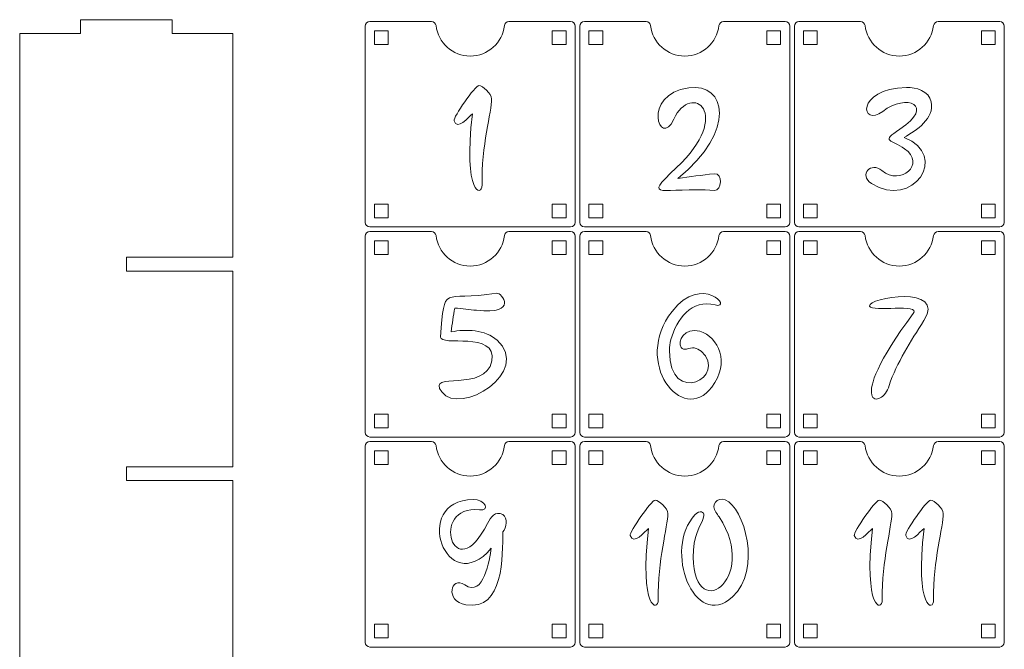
# Model space of a CAD drawing. Header units: millimetres. Extents: x -470 to 529, y -880 to 815.
# Tile 15 of 116: x 13 to 227, y -45 to 93. Entities that reach past the tile are written whole.
import ezdxf

# ---------------------------------------------------------------- set-up
doc = ezdxf.new("R2010")
doc.units = ezdxf.units.MM
doc.header["$MEASUREMENT"] = 0
doc.layers.add('Layer 1', color=7, linetype='Continuous')

msp = doc.modelspace()

# ---------------------------------------------------------------- linework, layer by layer
at = {"layer": 'Layer 1', "lineweight": 9}
for points, knots in [([(59.0781, -99.4564), (59.0781, -114.0929), (59.0781, -128.9325), (59.0781, -142.1986), (59.0781, -142.1986), (59.0781, -142.1986), (35.8401, -142.1986), (35.8401, -142.1986), (35.8401, -142.1986), (35.8401, -142.1986), (35.8401, -145.1986), (35.8401, -145.1986), (35.8401, -145.1986), (35.8401, -145.1986), (59.0781, -145.1986), (59.0781, -145.1986), (59.0781, -145.1986), (59.0781, -167.1278), (59.0781, -184.2071), (59.0781, -187.9408), (59.0781, -187.9408), (59.0781, -187.9408), (45.8401, -187.9408), (45.8401, -187.9408), (45.8401, -187.9408), (45.8401, -187.9408), (45.8401, -196.9412), (45.8401, -196.9412), (45.8401, -196.9412), (45.8401, -196.9412), (25.8401, -196.9412), (25.8401, -196.9412), (25.8401, -196.9412), (25.8401, -196.9412), (25.8401, -187.9408), (25.8401, -187.9408), (25.8401, -187.9408), (25.8401, -187.9408), (12.6021, -187.9408), (12.6021, -187.9408), (12.6021, -187.9408), (12.6021, -187.9408), (12.6021, 89.5149), (12.6021, 89.5149), (12.6021, 89.5149), (12.6021, 89.5149), (25.8401, 89.5148), (25.8401, 89.5148), (25.8401, 89.5148), (25.8401, 89.5148), (25.8401, 92.5148), (25.8401, 92.5148), (25.8401, 92.5148), (25.8401, 92.5148), (45.8401, 92.5148), (45.8401, 92.5148), (45.8401, 92.5148), (45.8401, 92.5148), (45.8401, 89.5148), (45.8401, 89.5148), (45.8401, 89.5148), (45.8401, 89.5148), (59.0781, 89.5149), (59.0781, 89.5149), (59.0781, 89.5149), (59.0781, 80.9251), (59.0781, 87.1831), (59.0781, 40.7722), (59.0781, 40.7722), (59.0781, 40.7722), (35.8401, 40.7722), (35.8401, 40.7722), (35.8401, 40.7722), (35.8401, 40.7722), (35.8401, 37.7722), (35.8401, 37.7722), (35.8401, 37.7722), (35.8401, 37.7722), (59.0781, 37.7722), (59.0781, 37.7722), (59.0781, 37.7722), (59.0781, 37.7722), (59.0781, -4.8651), (59.0781, -4.8651), (59.0781, -4.8651), (59.0781, -4.8651), (35.8401, -4.8651), (35.8401, -4.8651), (35.8401, -4.8651), (35.8401, -4.8651), (35.8401, -7.8651), (35.8401, -7.8651), (35.8401, -7.8651), (35.8401, -7.8651), (59.0781, -7.8651), (59.0781, -7.8651), (59.0781, -7.8651), (59.0781, -7.8651), (59.0781, -50.7135), (59.0781, -50.7135), (59.0781, -50.7135), (59.0781, -50.7135), (35.8401, -50.7135), (35.8401, -50.7135), (35.8401, -50.7135), (35.8401, -50.7135), (35.8401, -53.7135), (35.8401, -53.7135), (35.8401, -53.7135), (35.8401, -53.7135), (59.0781, -53.7135), (59.0781, -53.7135), (59.0781, -53.7135), (59.0781, -66.247), (59.0781, -81.1738), (59.0781, -96.4564), (59.0781, -96.4564), (59.0781, -96.4564), (35.8401, -96.4564), (35.8401, -96.4564), (35.8401, -96.4564), (35.8401, -96.4564), (35.8401, -99.4564), (35.8401, -99.4564), (35.8401, -99.4564), (35.8401, -99.4564), (59.0781, -99.4564), (59.0781, -99.4564)], [0, 0, 0, 0, 0.03030303, 0.03030303, 0.03030303, 0.03030303, 0.06060606, 0.06060606, 0.06060606, 0.06060606, 0.09090909, 0.09090909, 0.09090909, 0.09090909, 0.12121212, 0.12121212, 0.12121212, 0.12121212, 0.15151515, 0.15151515, 0.15151515, 0.15151515, 0.18181818, 0.18181818, 0.18181818, 0.18181818, 0.21212121, 0.21212121, 0.21212121, 0.21212121, 0.24242424, 0.24242424, 0.24242424, 0.24242424, 0.27272727, 0.27272727, 0.27272727, 0.27272727, 0.3030303, 0.3030303, 0.3030303, 0.3030303, 0.33333333, 0.33333333, 0.33333333, 0.33333333, 0.36363636, 0.36363636, 0.36363636, 0.36363636, 0.39393939, 0.39393939, 0.39393939, 0.39393939, 0.42424242, 0.42424242, 0.42424242, 0.42424242, 0.45454545, 0.45454545, 0.45454545, 0.45454545, 0.48484848, 0.48484848, 0.48484848, 0.48484848, 0.51515152, 0.51515152, 0.51515152, 0.51515152, 0.54545455, 0.54545455, 0.54545455, 0.54545455, 0.57575758, 0.57575758, 0.57575758, 0.57575758, 0.60606061, 0.60606061, 0.60606061, 0.60606061, 0.63636364, 0.63636364, 0.63636364, 0.63636364, 0.66666667, 0.66666667, 0.66666667, 0.66666667, 0.6969697, 0.6969697, 0.6969697, 0.6969697, 0.72727273, 0.72727273, 0.72727273, 0.72727273, 0.75757576, 0.75757576, 0.75757576, 0.75757576, 0.78787879, 0.78787879, 0.78787879, 0.78787879, 0.81818182, 0.81818182, 0.81818182, 0.81818182, 0.84848485, 0.84848485, 0.84848485, 0.84848485, 0.87878788, 0.87878788, 0.87878788, 0.87878788, 0.90909091, 0.90909091, 0.90909091, 0.90909091, 0.93939394, 0.93939394, 0.93939394, 0.93939394, 1, 1, 1, 1]), ([(103.3222, 91.2209), (103.2628, 91.7272), (102.8389, 92.1044), (102.3291, 92.1044), (102.3291, 92.1044), (102.3291, 92.1044), (88.8959, 92.1044), (88.8959, 92.1044), (88.8959, 92.1044), (88.3451, 92.1044), (87.8959, 91.6552), (87.8959, 91.1044), (87.8959, 91.1044), (87.8959, 91.1044), (87.8959, 48.3618), (87.8959, 48.3618), (87.8959, 48.3618), (87.8959, 47.811), (88.3451, 47.3618), (88.8959, 47.3618), (88.8959, 47.3618), (88.8959, 47.3618), (132.6454, 47.3618), (132.6454, 47.3618), (132.6454, 47.3618), (133.1962, 47.3618), (133.6454, 47.811), (133.6454, 48.3618), (133.6454, 48.3618), (133.6454, 48.3618), (133.6454, 91.1044), (133.6454, 91.1044), (133.6454, 91.1044), (133.6454, 91.6552), (133.1962, 92.1044), (132.6454, 92.1044), (132.6454, 92.1044), (132.6454, 92.1044), (119.2123, 92.1044), (119.2123, 92.1044), (119.2123, 92.1044), (118.7025, 92.1044), (118.2786, 91.7273), (118.2192, 91.2209), (118.2192, 91.2209), (117.7821, 87.4952), (114.6139, 84.6044), (110.7707, 84.6044), (110.7707, 84.6044), (106.9275, 84.6044), (103.7593, 87.4952), (103.3222, 91.2209)], [0, 0, 0, 0, 0.07142857, 0.07142857, 0.07142857, 0.07142857, 0.14285714, 0.14285714, 0.14285714, 0.14285714, 0.21428571, 0.21428571, 0.21428571, 0.21428571, 0.28571429, 0.28571429, 0.28571429, 0.28571429, 0.35714286, 0.35714286, 0.35714286, 0.35714286, 0.42857143, 0.42857143, 0.42857143, 0.42857143, 0.5, 0.5, 0.5, 0.5, 0.57142857, 0.57142857, 0.57142857, 0.57142857, 0.64285714, 0.64285714, 0.64285714, 0.64285714, 0.71428571, 0.71428571, 0.71428571, 0.71428571, 0.78571429, 0.78571429, 0.78571429, 0.78571429, 0.85714286, 0.85714286, 0.85714286, 0.85714286, 1, 1, 1, 1]), ([(150.0717, 91.2209), (150.0123, 91.7272), (149.5884, 92.1044), (149.0786, 92.1044), (149.0786, 92.1044), (149.0786, 92.1044), (135.6454, 92.1044), (135.6454, 92.1044), (135.6454, 92.1044), (135.0946, 92.1044), (134.6454, 91.6552), (134.6454, 91.1044), (134.6454, 91.1044), (134.6454, 91.1044), (134.6454, 48.3618), (134.6454, 48.3618), (134.6454, 48.3618), (134.6454, 47.811), (135.0946, 47.3618), (135.6454, 47.3618), (135.6454, 47.3618), (135.6454, 47.3618), (179.3949, 47.3618), (179.3949, 47.3618), (179.3949, 47.3618), (179.9457, 47.3618), (180.3949, 47.811), (180.3949, 48.3618), (180.3949, 48.3618), (180.3949, 48.3618), (180.3949, 91.1044), (180.3949, 91.1044), (180.3949, 91.1044), (180.3949, 91.6552), (179.9457, 92.1044), (179.3949, 92.1044), (179.3949, 92.1044), (179.3949, 92.1044), (165.9618, 92.1044), (165.9618, 92.1044), (165.9618, 92.1044), (165.452, 92.1044), (165.0281, 91.7273), (164.9687, 91.2209), (164.9687, 91.2209), (164.5316, 87.4952), (161.3634, 84.6044), (157.5202, 84.6044), (157.5202, 84.6044), (153.677, 84.6044), (150.5088, 87.4952), (150.0717, 91.2209)], [0, 0, 0, 0, 0.07142857, 0.07142857, 0.07142857, 0.07142857, 0.14285714, 0.14285714, 0.14285714, 0.14285714, 0.21428571, 0.21428571, 0.21428571, 0.21428571, 0.28571429, 0.28571429, 0.28571429, 0.28571429, 0.35714286, 0.35714286, 0.35714286, 0.35714286, 0.42857143, 0.42857143, 0.42857143, 0.42857143, 0.5, 0.5, 0.5, 0.5, 0.57142857, 0.57142857, 0.57142857, 0.57142857, 0.64285714, 0.64285714, 0.64285714, 0.64285714, 0.71428571, 0.71428571, 0.71428571, 0.71428571, 0.78571429, 0.78571429, 0.78571429, 0.78571429, 0.85714286, 0.85714286, 0.85714286, 0.85714286, 1, 1, 1, 1]), ([(196.8212, 91.2209), (196.7618, 91.7272), (196.3379, 92.1044), (195.8281, 92.1044), (195.8281, 92.1044), (195.8281, 92.1044), (182.3949, 92.1044), (182.3949, 92.1044), (182.3949, 92.1044), (181.8441, 92.1044), (181.3949, 91.6552), (181.3949, 91.1044), (181.3949, 91.1044), (181.3949, 91.1044), (181.3949, 48.3618), (181.3949, 48.3618), (181.3949, 48.3618), (181.3949, 47.811), (181.8441, 47.3618), (182.3949, 47.3618), (182.3949, 47.3618), (182.3949, 47.3618), (226.1444, 47.3618), (226.1444, 47.3618), (226.1444, 47.3618), (226.6952, 47.3618), (227.1444, 47.811), (227.1444, 48.3618), (227.1444, 48.3618), (227.1444, 48.3618), (227.1444, 91.1044), (227.1444, 91.1044), (227.1444, 91.1044), (227.1444, 91.6552), (226.6952, 92.1044), (226.1444, 92.1044), (226.1444, 92.1044), (226.1444, 92.1044), (212.7113, 92.1044), (212.7113, 92.1044), (212.7113, 92.1044), (212.2015, 92.1044), (211.7776, 91.7273), (211.7182, 91.2209), (211.7182, 91.2209), (211.2811, 87.4952), (208.1129, 84.6044), (204.2697, 84.6044), (204.2697, 84.6044), (200.4265, 84.6044), (197.2583, 87.4952), (196.8212, 91.2209)], [0, 0, 0, 0, 0.07142857, 0.07142857, 0.07142857, 0.07142857, 0.14285714, 0.14285714, 0.14285714, 0.14285714, 0.21428571, 0.21428571, 0.21428571, 0.21428571, 0.28571429, 0.28571429, 0.28571429, 0.28571429, 0.35714286, 0.35714286, 0.35714286, 0.35714286, 0.42857143, 0.42857143, 0.42857143, 0.42857143, 0.5, 0.5, 0.5, 0.5, 0.57142857, 0.57142857, 0.57142857, 0.57142857, 0.64285714, 0.64285714, 0.64285714, 0.64285714, 0.71428571, 0.71428571, 0.71428571, 0.71428571, 0.78571429, 0.78571429, 0.78571429, 0.78571429, 0.85714286, 0.85714286, 0.85714286, 0.85714286, 1, 1, 1, 1]), ([(89.8959, 87.1044), (89.8959, 87.1044), (89.8959, 90.1044), (89.8959, 90.1044), (89.8959, 90.1044), (89.8959, 90.1044), (92.8959, 90.1044), (92.8959, 90.1044), (92.8959, 90.1044), (92.8959, 90.1044), (92.8959, 87.1044), (92.8959, 87.1044), (92.8959, 87.1044), (92.8959, 87.1044), (89.8959, 87.1044), (89.8959, 87.1044)], [0, 0, 0, 0, 0.2, 0.2, 0.2, 0.2, 0.4, 0.4, 0.4, 0.4, 0.6, 0.6, 0.6, 0.6, 1, 1, 1, 1]), ([(131.6455, 87.1044), (131.6455, 87.1044), (131.6455, 90.1044), (131.6455, 90.1044), (131.6455, 90.1044), (131.6455, 90.1044), (128.6455, 90.1044), (128.6455, 90.1044), (128.6455, 90.1044), (128.6455, 90.1044), (128.6455, 87.1044), (128.6455, 87.1044), (128.6455, 87.1044), (128.6455, 87.1044), (131.6455, 87.1044), (131.6455, 87.1044)], [0, 0, 0, 0, 0.2, 0.2, 0.2, 0.2, 0.4, 0.4, 0.4, 0.4, 0.6, 0.6, 0.6, 0.6, 1, 1, 1, 1]), ([(136.6454, 87.1044), (136.6454, 87.1044), (136.6454, 90.1044), (136.6454, 90.1044), (136.6454, 90.1044), (136.6454, 90.1044), (139.6454, 90.1044), (139.6454, 90.1044), (139.6454, 90.1044), (139.6454, 90.1044), (139.6454, 87.1044), (139.6454, 87.1044), (139.6454, 87.1044), (139.6454, 87.1044), (136.6454, 87.1044), (136.6454, 87.1044)], [0, 0, 0, 0, 0.2, 0.2, 0.2, 0.2, 0.4, 0.4, 0.4, 0.4, 0.6, 0.6, 0.6, 0.6, 1, 1, 1, 1]), ([(178.395, 87.1044), (178.395, 87.1044), (178.395, 90.1044), (178.395, 90.1044), (178.395, 90.1044), (178.395, 90.1044), (175.395, 90.1044), (175.395, 90.1044), (175.395, 90.1044), (175.395, 90.1044), (175.395, 87.1044), (175.395, 87.1044), (175.395, 87.1044), (175.395, 87.1044), (178.395, 87.1044), (178.395, 87.1044)], [0, 0, 0, 0, 0.2, 0.2, 0.2, 0.2, 0.4, 0.4, 0.4, 0.4, 0.6, 0.6, 0.6, 0.6, 1, 1, 1, 1]), ([(183.3949, 87.1044), (183.3949, 87.1044), (183.3949, 90.1044), (183.3949, 90.1044), (183.3949, 90.1044), (183.3949, 90.1044), (186.3949, 90.1044), (186.3949, 90.1044), (186.3949, 90.1044), (186.3949, 90.1044), (186.3949, 87.1044), (186.3949, 87.1044), (186.3949, 87.1044), (186.3949, 87.1044), (183.3949, 87.1044), (183.3949, 87.1044)], [0, 0, 0, 0, 0.2, 0.2, 0.2, 0.2, 0.4, 0.4, 0.4, 0.4, 0.6, 0.6, 0.6, 0.6, 1, 1, 1, 1]), ([(225.1445, 87.1044), (225.1445, 87.1044), (225.1445, 90.1044), (225.1445, 90.1044), (225.1445, 90.1044), (225.1445, 90.1044), (222.1445, 90.1044), (222.1445, 90.1044), (222.1445, 90.1044), (222.1445, 90.1044), (222.1445, 87.1044), (222.1445, 87.1044), (222.1445, 87.1044), (222.1445, 87.1044), (225.1445, 87.1044), (225.1445, 87.1044)], [0, 0, 0, 0, 0.2, 0.2, 0.2, 0.2, 0.4, 0.4, 0.4, 0.4, 0.6, 0.6, 0.6, 0.6, 1, 1, 1, 1]), ([(115.4399, 75.2983), (115.4399, 72.4028), (113.1963, 65.0655), (113.3381, 56.5378), (113.3381, 56.5378), (113.3847, 53.7357), (109.1681, 54.4505), (111.2363, 72.0288), (111.2363, 72.0288), (110.4266, 71.3437), (107.9096, 68.2389), (107.2468, 70.4914), (107.2468, 70.4914), (107.0326, 71.2194), (111.8548, 78.2274), (112.6764, 78.198), (112.6764, 78.198), (113.4552, 78.1701), (115.4399, 76.3767), (115.4399, 75.2983)], [0, 0, 0, 0, 0.16666667, 0.16666667, 0.16666667, 0.16666667, 0.33333333, 0.33333333, 0.33333333, 0.33333333, 0.5, 0.5, 0.5, 0.5, 0.66666667, 0.66666667, 0.66666667, 0.66666667, 1, 1, 1, 1]), ([(163.9191, 58.9447), (165.9458, 59.1474), (165.521, 55.2083), (163.997, 55.3249), (163.997, 55.3249), (152.9386, 56.1707), (147.7561, 52.8859), (155.6676, 60.2486), (155.6676, 60.2486), (168.3355, 72.0377), (158.9175, 79.1677), (155.1227, 70.816), (155.1227, 70.816), (152.11, 64.1855), (147.9312, 76.2347), (158.4116, 77.6857), (158.4116, 77.6857), (166.4643, 78.8006), (168.9782, 68.4428), (156.0179, 57.8938), (156.0179, 57.8938), (158.6602, 58.3083), (161.2611, 58.6842), (163.9191, 58.9447)], [0, 0, 0, 0, 0.14285714, 0.14285714, 0.14285714, 0.14285714, 0.28571429, 0.28571429, 0.28571429, 0.28571429, 0.42857143, 0.42857143, 0.42857143, 0.42857143, 0.57142857, 0.57142857, 0.57142857, 0.57142857, 0.71428571, 0.71428571, 0.71428571, 0.71428571, 1, 1, 1, 1]), ([(211.2192, 74.6143), (211.9908, 70.978), (207.9899, 68.4044), (205.3031, 66.8688), (205.3031, 66.8688), (215.2675, 63.0363), (207.177, 51.0466), (198.1803, 56.8658), (198.1803, 56.8658), (195.3643, 58.6872), (198.0854, 61.6939), (200.4767, 59.6682), (200.4767, 59.6682), (204.566, 56.2041), (210.1322, 61.1007), (205.4198, 64.4167), (205.4198, 64.4167), (202.5218, 66.456), (200.0557, 65.832), (204.3689, 68.6787), (204.3689, 68.6787), (212.2429, 73.8757), (205.8249, 76.5468), (200.6713, 72.5514), (200.6713, 72.5514), (195.9399, 68.8833), (194.5037, 77.444), (205.809, 77.767), (205.809, 77.767), (207.9445, 77.828), (210.7207, 76.982), (211.2192, 74.6143)], [0, 0, 0, 0, 0.11111111, 0.11111111, 0.11111111, 0.11111111, 0.22222222, 0.22222222, 0.22222222, 0.22222222, 0.33333333, 0.33333333, 0.33333333, 0.33333333, 0.44444444, 0.44444444, 0.44444444, 0.44444444, 0.55555556, 0.55555556, 0.55555556, 0.55555556, 0.66666667, 0.66666667, 0.66666667, 0.66666667, 0.77777778, 0.77777778, 0.77777778, 0.77777778, 1, 1, 1, 1]), ([(89.8959, 49.3618), (89.8959, 49.3618), (89.8959, 52.3618), (89.8959, 52.3618), (89.8959, 52.3618), (89.8959, 52.3618), (92.8959, 52.3618), (92.8959, 52.3618), (92.8959, 52.3618), (92.8959, 52.3618), (92.8959, 49.3618), (92.8959, 49.3618), (92.8959, 49.3618), (92.8959, 49.3618), (89.8959, 49.3618), (89.8959, 49.3618)], [0, 0, 0, 0, 0.2, 0.2, 0.2, 0.2, 0.4, 0.4, 0.4, 0.4, 0.6, 0.6, 0.6, 0.6, 1, 1, 1, 1]), ([(131.6455, 49.3618), (131.6455, 49.3618), (131.6455, 52.3618), (131.6455, 52.3618), (131.6455, 52.3618), (131.6455, 52.3618), (128.6455, 52.3618), (128.6455, 52.3618), (128.6455, 52.3618), (128.6455, 52.3618), (128.6455, 49.3618), (128.6455, 49.3618), (128.6455, 49.3618), (128.6455, 49.3618), (131.6455, 49.3618), (131.6455, 49.3618)], [0, 0, 0, 0, 0.2, 0.2, 0.2, 0.2, 0.4, 0.4, 0.4, 0.4, 0.6, 0.6, 0.6, 0.6, 1, 1, 1, 1]), ([(136.6454, 49.3618), (136.6454, 49.3618), (136.6454, 52.3618), (136.6454, 52.3618), (136.6454, 52.3618), (136.6454, 52.3618), (139.6454, 52.3618), (139.6454, 52.3618), (139.6454, 52.3618), (139.6454, 52.3618), (139.6454, 49.3618), (139.6454, 49.3618), (139.6454, 49.3618), (139.6454, 49.3618), (136.6454, 49.3618), (136.6454, 49.3618)], [0, 0, 0, 0, 0.2, 0.2, 0.2, 0.2, 0.4, 0.4, 0.4, 0.4, 0.6, 0.6, 0.6, 0.6, 1, 1, 1, 1]), ([(178.395, 49.3618), (178.395, 49.3618), (178.395, 52.3618), (178.395, 52.3618), (178.395, 52.3618), (178.395, 52.3618), (175.395, 52.3618), (175.395, 52.3618), (175.395, 52.3618), (175.395, 52.3618), (175.395, 49.3618), (175.395, 49.3618), (175.395, 49.3618), (175.395, 49.3618), (178.395, 49.3618), (178.395, 49.3618)], [0, 0, 0, 0, 0.2, 0.2, 0.2, 0.2, 0.4, 0.4, 0.4, 0.4, 0.6, 0.6, 0.6, 0.6, 1, 1, 1, 1]), ([(183.3949, 49.3618), (183.3949, 49.3618), (183.3949, 52.3618), (183.3949, 52.3618), (183.3949, 52.3618), (183.3949, 52.3618), (186.3949, 52.3618), (186.3949, 52.3618), (186.3949, 52.3618), (186.3949, 52.3618), (186.3949, 49.3618), (186.3949, 49.3618), (186.3949, 49.3618), (186.3949, 49.3618), (183.3949, 49.3618), (183.3949, 49.3618)], [0, 0, 0, 0, 0.2, 0.2, 0.2, 0.2, 0.4, 0.4, 0.4, 0.4, 0.6, 0.6, 0.6, 0.6, 1, 1, 1, 1]), ([(225.1445, 49.3618), (225.1445, 49.3618), (225.1445, 52.3618), (225.1445, 52.3618), (225.1445, 52.3618), (225.1445, 52.3618), (222.1445, 52.3618), (222.1445, 52.3618), (222.1445, 52.3618), (222.1445, 52.3618), (222.1445, 49.3618), (222.1445, 49.3618), (222.1445, 49.3618), (222.1445, 49.3618), (225.1445, 49.3618), (225.1445, 49.3618)], [0, 0, 0, 0, 0.2, 0.2, 0.2, 0.2, 0.4, 0.4, 0.4, 0.4, 0.6, 0.6, 0.6, 0.6, 1, 1, 1, 1]), ([(103.3222, 45.4783), (103.2628, 45.9846), (102.8389, 46.3618), (102.3291, 46.3618), (102.3291, 46.3618), (102.3291, 46.3618), (88.8959, 46.3618), (88.8959, 46.3618), (88.8959, 46.3618), (88.3451, 46.3618), (87.8959, 45.9126), (87.8959, 45.3618), (87.8959, 45.3618), (87.8959, 45.3618), (87.8959, 2.6192), (87.8959, 2.6192), (87.8959, 2.6192), (87.8959, 2.0684), (88.3451, 1.6192), (88.8959, 1.6192), (88.8959, 1.6192), (88.8959, 1.6192), (132.6454, 1.6192), (132.6454, 1.6192), (132.6454, 1.6192), (133.1962, 1.6192), (133.6454, 2.0684), (133.6454, 2.6192), (133.6454, 2.6192), (133.6454, 2.6192), (133.6454, 45.3618), (133.6454, 45.3618), (133.6454, 45.3618), (133.6454, 45.9126), (133.1962, 46.3618), (132.6454, 46.3618), (132.6454, 46.3618), (132.6454, 46.3618), (119.2123, 46.3618), (119.2123, 46.3618), (119.2123, 46.3618), (118.7025, 46.3618), (118.2786, 45.9847), (118.2192, 45.4783), (118.2192, 45.4783), (117.7821, 41.7526), (114.6139, 38.8618), (110.7707, 38.8618), (110.7707, 38.8618), (106.9275, 38.8618), (103.7593, 41.7526), (103.3222, 45.4783)], [0, 0, 0, 0, 0.07142857, 0.07142857, 0.07142857, 0.07142857, 0.14285714, 0.14285714, 0.14285714, 0.14285714, 0.21428571, 0.21428571, 0.21428571, 0.21428571, 0.28571429, 0.28571429, 0.28571429, 0.28571429, 0.35714286, 0.35714286, 0.35714286, 0.35714286, 0.42857143, 0.42857143, 0.42857143, 0.42857143, 0.5, 0.5, 0.5, 0.5, 0.57142857, 0.57142857, 0.57142857, 0.57142857, 0.64285714, 0.64285714, 0.64285714, 0.64285714, 0.71428571, 0.71428571, 0.71428571, 0.71428571, 0.78571429, 0.78571429, 0.78571429, 0.78571429, 0.85714286, 0.85714286, 0.85714286, 0.85714286, 1, 1, 1, 1]), ([(150.0717, 45.4783), (150.0123, 45.9846), (149.5884, 46.3618), (149.0786, 46.3618), (149.0786, 46.3618), (149.0786, 46.3618), (135.6454, 46.3618), (135.6454, 46.3618), (135.6454, 46.3618), (135.0946, 46.3618), (134.6454, 45.9126), (134.6454, 45.3618), (134.6454, 45.3618), (134.6454, 45.3618), (134.6454, 2.6192), (134.6454, 2.6192), (134.6454, 2.6192), (134.6454, 2.0684), (135.0946, 1.6192), (135.6454, 1.6192), (135.6454, 1.6192), (135.6454, 1.6192), (179.3949, 1.6192), (179.3949, 1.6192), (179.3949, 1.6192), (179.9457, 1.6192), (180.3949, 2.0684), (180.3949, 2.6192), (180.3949, 2.6192), (180.3949, 2.6192), (180.3949, 45.3618), (180.3949, 45.3618), (180.3949, 45.3618), (180.3949, 45.9126), (179.9457, 46.3618), (179.3949, 46.3618), (179.3949, 46.3618), (179.3949, 46.3618), (165.9618, 46.3618), (165.9618, 46.3618), (165.9618, 46.3618), (165.452, 46.3618), (165.0281, 45.9847), (164.9687, 45.4783), (164.9687, 45.4783), (164.5316, 41.7526), (161.3634, 38.8618), (157.5202, 38.8618), (157.5202, 38.8618), (153.677, 38.8618), (150.5088, 41.7526), (150.0717, 45.4783)], [0, 0, 0, 0, 0.07142857, 0.07142857, 0.07142857, 0.07142857, 0.14285714, 0.14285714, 0.14285714, 0.14285714, 0.21428571, 0.21428571, 0.21428571, 0.21428571, 0.28571429, 0.28571429, 0.28571429, 0.28571429, 0.35714286, 0.35714286, 0.35714286, 0.35714286, 0.42857143, 0.42857143, 0.42857143, 0.42857143, 0.5, 0.5, 0.5, 0.5, 0.57142857, 0.57142857, 0.57142857, 0.57142857, 0.64285714, 0.64285714, 0.64285714, 0.64285714, 0.71428571, 0.71428571, 0.71428571, 0.71428571, 0.78571429, 0.78571429, 0.78571429, 0.78571429, 0.85714286, 0.85714286, 0.85714286, 0.85714286, 1, 1, 1, 1]), ([(196.8212, 45.4783), (196.7618, 45.9846), (196.3379, 46.3618), (195.8281, 46.3618), (195.8281, 46.3618), (195.8281, 46.3618), (182.3949, 46.3618), (182.3949, 46.3618), (182.3949, 46.3618), (181.8441, 46.3618), (181.3949, 45.9126), (181.3949, 45.3618), (181.3949, 45.3618), (181.3949, 45.3618), (181.3949, 2.6192), (181.3949, 2.6192), (181.3949, 2.6192), (181.3949, 2.0684), (181.8441, 1.6192), (182.3949, 1.6192), (182.3949, 1.6192), (182.3949, 1.6192), (226.1444, 1.6192), (226.1444, 1.6192), (226.1444, 1.6192), (226.6952, 1.6192), (227.1444, 2.0684), (227.1444, 2.6192), (227.1444, 2.6192), (227.1444, 2.6192), (227.1444, 45.3618), (227.1444, 45.3618), (227.1444, 45.3618), (227.1444, 45.9126), (226.6952, 46.3618), (226.1444, 46.3618), (226.1444, 46.3618), (226.1444, 46.3618), (212.7113, 46.3618), (212.7113, 46.3618), (212.7113, 46.3618), (212.2015, 46.3618), (211.7776, 45.9847), (211.7182, 45.4783), (211.7182, 45.4783), (211.2811, 41.7526), (208.1129, 38.8618), (204.2697, 38.8618), (204.2697, 38.8618), (200.4265, 38.8618), (197.2583, 41.7526), (196.8212, 45.4783)], [0, 0, 0, 0, 0.07142857, 0.07142857, 0.07142857, 0.07142857, 0.14285714, 0.14285714, 0.14285714, 0.14285714, 0.21428571, 0.21428571, 0.21428571, 0.21428571, 0.28571429, 0.28571429, 0.28571429, 0.28571429, 0.35714286, 0.35714286, 0.35714286, 0.35714286, 0.42857143, 0.42857143, 0.42857143, 0.42857143, 0.5, 0.5, 0.5, 0.5, 0.57142857, 0.57142857, 0.57142857, 0.57142857, 0.64285714, 0.64285714, 0.64285714, 0.64285714, 0.71428571, 0.71428571, 0.71428571, 0.71428571, 0.78571429, 0.78571429, 0.78571429, 0.78571429, 0.85714286, 0.85714286, 0.85714286, 0.85714286, 1, 1, 1, 1]), ([(89.8959, 41.3618), (89.8959, 41.3618), (89.8959, 44.3618), (89.8959, 44.3618), (89.8959, 44.3618), (89.8959, 44.3618), (92.8959, 44.3618), (92.8959, 44.3618), (92.8959, 44.3618), (92.8959, 44.3618), (92.8959, 41.3618), (92.8959, 41.3618), (92.8959, 41.3618), (92.8959, 41.3618), (89.8959, 41.3618), (89.8959, 41.3618)], [0, 0, 0, 0, 0.2, 0.2, 0.2, 0.2, 0.4, 0.4, 0.4, 0.4, 0.6, 0.6, 0.6, 0.6, 1, 1, 1, 1]), ([(131.6455, 41.3618), (131.6455, 41.3618), (131.6455, 44.3618), (131.6455, 44.3618), (131.6455, 44.3618), (131.6455, 44.3618), (128.6455, 44.3618), (128.6455, 44.3618), (128.6455, 44.3618), (128.6455, 44.3618), (128.6455, 41.3618), (128.6455, 41.3618), (128.6455, 41.3618), (128.6455, 41.3618), (131.6455, 41.3618), (131.6455, 41.3618)], [0, 0, 0, 0, 0.2, 0.2, 0.2, 0.2, 0.4, 0.4, 0.4, 0.4, 0.6, 0.6, 0.6, 0.6, 1, 1, 1, 1]), ([(136.6454, 41.3618), (136.6454, 41.3618), (136.6454, 44.3618), (136.6454, 44.3618), (136.6454, 44.3618), (136.6454, 44.3618), (139.6454, 44.3618), (139.6454, 44.3618), (139.6454, 44.3618), (139.6454, 44.3618), (139.6454, 41.3618), (139.6454, 41.3618), (139.6454, 41.3618), (139.6454, 41.3618), (136.6454, 41.3618), (136.6454, 41.3618)], [0, 0, 0, 0, 0.2, 0.2, 0.2, 0.2, 0.4, 0.4, 0.4, 0.4, 0.6, 0.6, 0.6, 0.6, 1, 1, 1, 1]), ([(178.395, 41.3618), (178.395, 41.3618), (178.395, 44.3618), (178.395, 44.3618), (178.395, 44.3618), (178.395, 44.3618), (175.395, 44.3618), (175.395, 44.3618), (175.395, 44.3618), (175.395, 44.3618), (175.395, 41.3618), (175.395, 41.3618), (175.395, 41.3618), (175.395, 41.3618), (178.395, 41.3618), (178.395, 41.3618)], [0, 0, 0, 0, 0.2, 0.2, 0.2, 0.2, 0.4, 0.4, 0.4, 0.4, 0.6, 0.6, 0.6, 0.6, 1, 1, 1, 1]), ([(183.3949, 41.3618), (183.3949, 41.3618), (183.3949, 44.3618), (183.3949, 44.3618), (183.3949, 44.3618), (183.3949, 44.3618), (186.3949, 44.3618), (186.3949, 44.3618), (186.3949, 44.3618), (186.3949, 44.3618), (186.3949, 41.3618), (186.3949, 41.3618), (186.3949, 41.3618), (186.3949, 41.3618), (183.3949, 41.3618), (183.3949, 41.3618)], [0, 0, 0, 0, 0.2, 0.2, 0.2, 0.2, 0.4, 0.4, 0.4, 0.4, 0.6, 0.6, 0.6, 0.6, 1, 1, 1, 1]), ([(225.1445, 41.3618), (225.1445, 41.3618), (225.1445, 44.3618), (225.1445, 44.3618), (225.1445, 44.3618), (225.1445, 44.3618), (222.1445, 44.3618), (222.1445, 44.3618), (222.1445, 44.3618), (222.1445, 44.3618), (222.1445, 41.3618), (222.1445, 41.3618), (222.1445, 41.3618), (222.1445, 41.3618), (225.1445, 41.3618), (225.1445, 41.3618)], [0, 0, 0, 0, 0.2, 0.2, 0.2, 0.2, 0.4, 0.4, 0.4, 0.4, 0.6, 0.6, 0.6, 0.6, 1, 1, 1, 1]), ([(157.9314, 20.7539), (157.4915, 20.6919), (157.0102, 20.741), (156.7253, 21.1473), (156.7253, 21.1473), (155.858, 22.3842), (157.4734, 25.5595), (160.8347, 24.6874), (160.8347, 24.6874), (164.8053, 23.3362), (167.5446, 17.8661), (163.4085, 12.4777), (163.4085, 12.4777), (156.9742, 4.0954), (146.072, 17.8446), (154.7483, 28.9807), (154.7483, 28.9807), (161.3147, 37.4087), (168.214, 29.3557), (164.1091, 30.3819), (164.1091, 30.3819), (159.0303, 31.7573), (155.663, 27.2095), (154.4953, 22.831), (154.4953, 22.831), (154.2591, 21.9362), (154.2003, 21.4013), (154.1839, 20.4178), (154.1839, 20.4178), (154.1839, 7.8938), (167.1401, 14.9131), (161.1184, 20.2842), (161.1184, 20.2842), (160.1791, 21.122), (159.0599, 21.2203), (157.9314, 20.7539)], [0, 0, 0, 0, 0.1, 0.1, 0.1, 0.1, 0.2, 0.2, 0.2, 0.2, 0.3, 0.3, 0.3, 0.3, 0.4, 0.4, 0.4, 0.4, 0.5, 0.5, 0.5, 0.5, 0.6, 0.6, 0.6, 0.6, 0.7, 0.7, 0.7, 0.7, 0.8, 0.8, 0.8, 0.8, 1, 1, 1, 1]), ([(116.6369, 22.6987), (124.3055, 15.816), (108.5315, 6.0987), (104.571, 11.4307), (104.571, 11.4307), (101.0283, 16.2001), (114.2135, 11.1605), (115.4692, 18.1837), (115.4692, 18.1837), (116.654, 24.8099), (104.1105, 21.2183), (104.2985, 23.3993), (104.2985, 23.3993), (105.3206, 35.2574), (104.3294, 31.0597), (116.559, 32.9353), (116.559, 32.9353), (117.6064, 33.0959), (121.4579, 28.2005), (112.1414, 29.2182), (112.1414, 29.2182), (110.5974, 29.3868), (109.0211, 29.549), (107.4123, 29.7047), (107.4123, 29.7047), (107.0516, 28.0038), (106.8423, 26.2473), (106.6339, 24.5281), (106.6339, 24.5281), (109.8477, 25.14), (114.036, 25.0258), (116.6369, 22.6987)], [0, 0, 0, 0, 0.11111111, 0.11111111, 0.11111111, 0.11111111, 0.22222222, 0.22222222, 0.22222222, 0.22222222, 0.33333333, 0.33333333, 0.33333333, 0.33333333, 0.44444444, 0.44444444, 0.44444444, 0.44444444, 0.55555556, 0.55555556, 0.55555556, 0.55555556, 0.66666667, 0.66666667, 0.66666667, 0.66666667, 0.77777778, 0.77777778, 0.77777778, 0.77777778, 1, 1, 1, 1]), ([(202.0359, 12.8217), (200.7369, 7.6289), (191.4928, 7.4207), (207.3098, 28.5073), (207.3098, 28.5073), (209.0786, 30.8654), (198.2327, 28.6913), (197.7934, 30.142), (197.7934, 30.142), (197.2483, 31.9419), (214.5822, 34.878), (209.6257, 26.9893), (209.6257, 26.9893), (206.7437, 22.4024), (203.7573, 17.8623), (202.0359, 12.8217)], [0, 0, 0, 0, 0.2, 0.2, 0.2, 0.2, 0.4, 0.4, 0.4, 0.4, 0.6, 0.6, 0.6, 0.6, 1, 1, 1, 1]), ([(89.8959, 3.6192), (89.8959, 3.6192), (89.8959, 6.6192), (89.8959, 6.6192), (89.8959, 6.6192), (89.8959, 6.6192), (92.8959, 6.6192), (92.8959, 6.6192), (92.8959, 6.6192), (92.8959, 6.6192), (92.8959, 3.6192), (92.8959, 3.6192), (92.8959, 3.6192), (92.8959, 3.6192), (89.8959, 3.6192), (89.8959, 3.6192)], [0, 0, 0, 0, 0.2, 0.2, 0.2, 0.2, 0.4, 0.4, 0.4, 0.4, 0.6, 0.6, 0.6, 0.6, 1, 1, 1, 1]), ([(131.6455, 3.6192), (131.6455, 3.6192), (131.6455, 6.6192), (131.6455, 6.6192), (131.6455, 6.6192), (131.6455, 6.6192), (128.6455, 6.6192), (128.6455, 6.6192), (128.6455, 6.6192), (128.6455, 6.6192), (128.6455, 3.6192), (128.6455, 3.6192), (128.6455, 3.6192), (128.6455, 3.6192), (131.6455, 3.6192), (131.6455, 3.6192)], [0, 0, 0, 0, 0.2, 0.2, 0.2, 0.2, 0.4, 0.4, 0.4, 0.4, 0.6, 0.6, 0.6, 0.6, 1, 1, 1, 1]), ([(136.6454, 3.6192), (136.6454, 3.6192), (136.6454, 6.6192), (136.6454, 6.6192), (136.6454, 6.6192), (136.6454, 6.6192), (139.6454, 6.6192), (139.6454, 6.6192), (139.6454, 6.6192), (139.6454, 6.6192), (139.6454, 3.6192), (139.6454, 3.6192), (139.6454, 3.6192), (139.6454, 3.6192), (136.6454, 3.6192), (136.6454, 3.6192)], [0, 0, 0, 0, 0.2, 0.2, 0.2, 0.2, 0.4, 0.4, 0.4, 0.4, 0.6, 0.6, 0.6, 0.6, 1, 1, 1, 1]), ([(178.395, 3.6192), (178.395, 3.6192), (178.395, 6.6192), (178.395, 6.6192), (178.395, 6.6192), (178.395, 6.6192), (175.395, 6.6192), (175.395, 6.6192), (175.395, 6.6192), (175.395, 6.6192), (175.395, 3.6192), (175.395, 3.6192), (175.395, 3.6192), (175.395, 3.6192), (178.395, 3.6192), (178.395, 3.6192)], [0, 0, 0, 0, 0.2, 0.2, 0.2, 0.2, 0.4, 0.4, 0.4, 0.4, 0.6, 0.6, 0.6, 0.6, 1, 1, 1, 1]), ([(183.3949, 3.6192), (183.3949, 3.6192), (183.3949, 6.6192), (183.3949, 6.6192), (183.3949, 6.6192), (183.3949, 6.6192), (186.3949, 6.6192), (186.3949, 6.6192), (186.3949, 6.6192), (186.3949, 6.6192), (186.3949, 3.6192), (186.3949, 3.6192), (186.3949, 3.6192), (186.3949, 3.6192), (183.3949, 3.6192), (183.3949, 3.6192)], [0, 0, 0, 0, 0.2, 0.2, 0.2, 0.2, 0.4, 0.4, 0.4, 0.4, 0.6, 0.6, 0.6, 0.6, 1, 1, 1, 1]), ([(225.1445, 3.6192), (225.1445, 3.6192), (225.1445, 6.6192), (225.1445, 6.6192), (225.1445, 6.6192), (225.1445, 6.6192), (222.1445, 6.6192), (222.1445, 6.6192), (222.1445, 6.6192), (222.1445, 6.6192), (222.1445, 3.6192), (222.1445, 3.6192), (222.1445, 3.6192), (222.1445, 3.6192), (225.1445, 3.6192), (225.1445, 3.6192)], [0, 0, 0, 0, 0.2, 0.2, 0.2, 0.2, 0.4, 0.4, 0.4, 0.4, 0.6, 0.6, 0.6, 0.6, 1, 1, 1, 1]), ([(103.3222, -0.2643), (103.2628, 0.242), (102.8389, 0.6192), (102.3291, 0.6192), (102.3291, 0.6192), (102.3291, 0.6192), (88.8959, 0.6192), (88.8959, 0.6192), (88.8959, 0.6192), (88.3451, 0.6192), (87.8959, 0.17), (87.8959, -0.3808), (87.8959, -0.3808), (87.8959, -0.3808), (87.8959, -43.1234), (87.8959, -43.1234), (87.8959, -43.1234), (87.8959, -43.6742), (88.3451, -44.1234), (88.8959, -44.1234), (88.8959, -44.1234), (88.8959, -44.1234), (132.6454, -44.1234), (132.6454, -44.1234), (132.6454, -44.1234), (133.1962, -44.1234), (133.6454, -43.6742), (133.6454, -43.1234), (133.6454, -43.1234), (133.6454, -43.1234), (133.6454, -0.3808), (133.6454, -0.3808), (133.6454, -0.3808), (133.6454, 0.17), (133.1962, 0.6192), (132.6454, 0.6192), (132.6454, 0.6192), (132.6454, 0.6192), (119.2123, 0.6192), (119.2123, 0.6192), (119.2123, 0.6192), (118.7025, 0.6192), (118.2786, 0.2421), (118.2192, -0.2643), (118.2192, -0.2643), (117.7821, -3.99), (114.6139, -6.8808), (110.7707, -6.8808), (110.7707, -6.8808), (106.9275, -6.8808), (103.7593, -3.99), (103.3222, -0.2643)], [0, 0, 0, 0, 0.07142857, 0.07142857, 0.07142857, 0.07142857, 0.14285714, 0.14285714, 0.14285714, 0.14285714, 0.21428571, 0.21428571, 0.21428571, 0.21428571, 0.28571429, 0.28571429, 0.28571429, 0.28571429, 0.35714286, 0.35714286, 0.35714286, 0.35714286, 0.42857143, 0.42857143, 0.42857143, 0.42857143, 0.5, 0.5, 0.5, 0.5, 0.57142857, 0.57142857, 0.57142857, 0.57142857, 0.64285714, 0.64285714, 0.64285714, 0.64285714, 0.71428571, 0.71428571, 0.71428571, 0.71428571, 0.78571429, 0.78571429, 0.78571429, 0.78571429, 0.85714286, 0.85714286, 0.85714286, 0.85714286, 1, 1, 1, 1]), ([(150.0717, -0.2643), (150.0123, 0.242), (149.5884, 0.6192), (149.0786, 0.6192), (149.0786, 0.6192), (149.0786, 0.6192), (135.6454, 0.6192), (135.6454, 0.6192), (135.6454, 0.6192), (135.0946, 0.6192), (134.6454, 0.17), (134.6454, -0.3808), (134.6454, -0.3808), (134.6454, -0.3808), (134.6454, -43.1234), (134.6454, -43.1234), (134.6454, -43.1234), (134.6454, -43.6742), (135.0946, -44.1234), (135.6454, -44.1234), (135.6454, -44.1234), (135.6454, -44.1234), (179.3949, -44.1234), (179.3949, -44.1234), (179.3949, -44.1234), (179.9457, -44.1234), (180.3949, -43.6742), (180.3949, -43.1234), (180.3949, -43.1234), (180.3949, -43.1234), (180.3949, -0.3808), (180.3949, -0.3808), (180.3949, -0.3808), (180.3949, 0.17), (179.9457, 0.6192), (179.3949, 0.6192), (179.3949, 0.6192), (179.3949, 0.6192), (165.9618, 0.6192), (165.9618, 0.6192), (165.9618, 0.6192), (165.452, 0.6192), (165.0281, 0.2421), (164.9687, -0.2643), (164.9687, -0.2643), (164.5316, -3.99), (161.3634, -6.8808), (157.5202, -6.8808), (157.5202, -6.8808), (153.677, -6.8808), (150.5088, -3.99), (150.0717, -0.2643)], [0, 0, 0, 0, 0.07142857, 0.07142857, 0.07142857, 0.07142857, 0.14285714, 0.14285714, 0.14285714, 0.14285714, 0.21428571, 0.21428571, 0.21428571, 0.21428571, 0.28571429, 0.28571429, 0.28571429, 0.28571429, 0.35714286, 0.35714286, 0.35714286, 0.35714286, 0.42857143, 0.42857143, 0.42857143, 0.42857143, 0.5, 0.5, 0.5, 0.5, 0.57142857, 0.57142857, 0.57142857, 0.57142857, 0.64285714, 0.64285714, 0.64285714, 0.64285714, 0.71428571, 0.71428571, 0.71428571, 0.71428571, 0.78571429, 0.78571429, 0.78571429, 0.78571429, 0.85714286, 0.85714286, 0.85714286, 0.85714286, 1, 1, 1, 1]), ([(196.8212, -0.2643), (196.7618, 0.242), (196.3379, 0.6192), (195.8281, 0.6192), (195.8281, 0.6192), (195.8281, 0.6192), (182.3949, 0.6192), (182.3949, 0.6192), (182.3949, 0.6192), (181.8441, 0.6192), (181.3949, 0.17), (181.3949, -0.3808), (181.3949, -0.3808), (181.3949, -0.3808), (181.3949, -43.1234), (181.3949, -43.1234), (181.3949, -43.1234), (181.3949, -43.6742), (181.8441, -44.1234), (182.3949, -44.1234), (182.3949, -44.1234), (182.3949, -44.1234), (226.1444, -44.1234), (226.1444, -44.1234), (226.1444, -44.1234), (226.6952, -44.1234), (227.1444, -43.6742), (227.1444, -43.1234), (227.1444, -43.1234), (227.1444, -43.1234), (227.1444, -0.3808), (227.1444, -0.3808), (227.1444, -0.3808), (227.1444, 0.17), (226.6952, 0.6192), (226.1444, 0.6192), (226.1444, 0.6192), (226.1444, 0.6192), (212.7113, 0.6192), (212.7113, 0.6192), (212.7113, 0.6192), (212.2015, 0.6192), (211.7776, 0.2421), (211.7182, -0.2643), (211.7182, -0.2643), (211.2811, -3.99), (208.1129, -6.8808), (204.2697, -6.8808), (204.2697, -6.8808), (200.4265, -6.8808), (197.2583, -3.99), (196.8212, -0.2643)], [0, 0, 0, 0, 0.07142857, 0.07142857, 0.07142857, 0.07142857, 0.14285714, 0.14285714, 0.14285714, 0.14285714, 0.21428571, 0.21428571, 0.21428571, 0.21428571, 0.28571429, 0.28571429, 0.28571429, 0.28571429, 0.35714286, 0.35714286, 0.35714286, 0.35714286, 0.42857143, 0.42857143, 0.42857143, 0.42857143, 0.5, 0.5, 0.5, 0.5, 0.57142857, 0.57142857, 0.57142857, 0.57142857, 0.64285714, 0.64285714, 0.64285714, 0.64285714, 0.71428571, 0.71428571, 0.71428571, 0.71428571, 0.78571429, 0.78571429, 0.78571429, 0.78571429, 0.85714286, 0.85714286, 0.85714286, 0.85714286, 1, 1, 1, 1]), ([(89.8959, -4.3808), (89.8959, -4.3808), (89.8959, -1.3808), (89.8959, -1.3808), (89.8959, -1.3808), (89.8959, -1.3808), (92.8959, -1.3808), (92.8959, -1.3808), (92.8959, -1.3808), (92.8959, -1.3808), (92.8959, -4.3808), (92.8959, -4.3808), (92.8959, -4.3808), (92.8959, -4.3808), (89.8959, -4.3808), (89.8959, -4.3808)], [0, 0, 0, 0, 0.2, 0.2, 0.2, 0.2, 0.4, 0.4, 0.4, 0.4, 0.6, 0.6, 0.6, 0.6, 1, 1, 1, 1]), ([(131.6455, -4.3808), (131.6455, -4.3808), (131.6455, -1.3808), (131.6455, -1.3808), (131.6455, -1.3808), (131.6455, -1.3808), (128.6455, -1.3808), (128.6455, -1.3808), (128.6455, -1.3808), (128.6455, -1.3808), (128.6455, -4.3808), (128.6455, -4.3808), (128.6455, -4.3808), (128.6455, -4.3808), (131.6455, -4.3808), (131.6455, -4.3808)], [0, 0, 0, 0, 0.2, 0.2, 0.2, 0.2, 0.4, 0.4, 0.4, 0.4, 0.6, 0.6, 0.6, 0.6, 1, 1, 1, 1]), ([(136.6454, -4.3808), (136.6454, -4.3808), (136.6454, -1.3808), (136.6454, -1.3808), (136.6454, -1.3808), (136.6454, -1.3808), (139.6454, -1.3808), (139.6454, -1.3808), (139.6454, -1.3808), (139.6454, -1.3808), (139.6454, -4.3808), (139.6454, -4.3808), (139.6454, -4.3808), (139.6454, -4.3808), (136.6454, -4.3808), (136.6454, -4.3808)], [0, 0, 0, 0, 0.2, 0.2, 0.2, 0.2, 0.4, 0.4, 0.4, 0.4, 0.6, 0.6, 0.6, 0.6, 1, 1, 1, 1]), ([(178.395, -4.3808), (178.395, -4.3808), (178.395, -1.3808), (178.395, -1.3808), (178.395, -1.3808), (178.395, -1.3808), (175.395, -1.3808), (175.395, -1.3808), (175.395, -1.3808), (175.395, -1.3808), (175.395, -4.3808), (175.395, -4.3808), (175.395, -4.3808), (175.395, -4.3808), (178.395, -4.3808), (178.395, -4.3808)], [0, 0, 0, 0, 0.2, 0.2, 0.2, 0.2, 0.4, 0.4, 0.4, 0.4, 0.6, 0.6, 0.6, 0.6, 1, 1, 1, 1]), ([(183.3949, -4.3808), (183.3949, -4.3808), (183.3949, -1.3808), (183.3949, -1.3808), (183.3949, -1.3808), (183.3949, -1.3808), (186.3949, -1.3808), (186.3949, -1.3808), (186.3949, -1.3808), (186.3949, -1.3808), (186.3949, -4.3808), (186.3949, -4.3808), (186.3949, -4.3808), (186.3949, -4.3808), (183.3949, -4.3808), (183.3949, -4.3808)], [0, 0, 0, 0, 0.2, 0.2, 0.2, 0.2, 0.4, 0.4, 0.4, 0.4, 0.6, 0.6, 0.6, 0.6, 1, 1, 1, 1]), ([(225.1445, -4.3808), (225.1445, -4.3808), (225.1445, -1.3808), (225.1445, -1.3808), (225.1445, -1.3808), (225.1445, -1.3808), (222.1445, -1.3808), (222.1445, -1.3808), (222.1445, -1.3808), (222.1445, -1.3808), (222.1445, -4.3808), (222.1445, -4.3808), (222.1445, -4.3808), (222.1445, -4.3808), (225.1445, -4.3808), (225.1445, -4.3808)], [0, 0, 0, 0, 0.2, 0.2, 0.2, 0.2, 0.4, 0.4, 0.4, 0.4, 0.6, 0.6, 0.6, 0.6, 1, 1, 1, 1]), ([(117.8515, -15.2903), (119.0484, -15.9634), (118.6992, -18.1823), (117.8515, -19.0268), (117.8515, -19.0268), (117.8515, -24.174), (118.11, -36.3466), (109.8335, -34.9071), (109.8335, -34.9071), (105.1252, -34.0882), (106.5444, -28.5737), (109.5611, -30.5867), (109.5611, -30.5867), (113.786, -33.4059), (114.9271, -25.062), (115.3605, -22.6077), (115.3605, -22.6077), (105.6142, -34.073), (97.7019, -12.1885), (111.3837, -11.9936), (111.3837, -11.9936), (114.0444, -11.9557), (115.2461, -14.5561), (112.7849, -14.2705), (112.7849, -14.2705), (101.681, -12.9818), (107.1859, -31.9116), (114.5431, -17.1975), (114.5431, -17.1975), (115.1952, -15.8933), (116.2105, -14.3674), (117.8515, -15.2903)], [0, 0, 0, 0, 0.11111111, 0.11111111, 0.11111111, 0.11111111, 0.22222222, 0.22222222, 0.22222222, 0.22222222, 0.33333333, 0.33333333, 0.33333333, 0.33333333, 0.44444444, 0.44444444, 0.44444444, 0.44444444, 0.55555556, 0.55555556, 0.55555556, 0.55555556, 0.66666667, 0.66666667, 0.66666667, 0.66666667, 0.77777778, 0.77777778, 0.77777778, 0.77777778, 1, 1, 1, 1]), ([(153.8335, -15.0257), (153.8335, -17.9212), (151.5899, -25.2585), (151.7317, -33.7862), (151.7317, -33.7862), (151.7783, -36.5883), (147.5617, -35.8735), (149.6299, -18.2952), (149.6299, -18.2952), (148.8202, -18.9803), (146.3032, -22.0851), (145.6404, -19.8326), (145.6404, -19.8326), (145.4262, -19.1046), (150.2484, -12.0966), (151.07, -12.126), (151.07, -12.126), (151.8488, -12.1539), (153.8335, -13.9473), (153.8335, -15.0257)], [0, 0, 0, 0, 0.16666667, 0.16666667, 0.16666667, 0.16666667, 0.33333333, 0.33333333, 0.33333333, 0.33333333, 0.5, 0.5, 0.5, 0.5, 0.66666667, 0.66666667, 0.66666667, 0.66666667, 1, 1, 1, 1]), ([(159.3924, -23.0014), (158.7315, -40.2178), (174.0999, -29.397), (164.9974, -15.7773), (164.9974, -15.7773), (164.7782, -15.4494), (164.5447, -15.1197), (164.2966, -14.7888), (164.2966, -14.7888), (163.1366, -13.2421), (164.4635, -11.363), (166.3354, -12.0784), (166.3354, -12.0784), (170.4517, -13.6516), (174.4107, -27.3353), (167.9359, -33.199), (167.9359, -33.199), (159.569, -40.7763), (152.7206, -22.7896), (159.7478, -15.3373), (159.7478, -15.3373), (160.8926, -14.1933), (161.7559, -14.7041), (161.6712, -15.4811), (161.6712, -15.4811), (161.4924, -17.1192), (159.6755, -18.7555), (159.3924, -23.0014)], [0, 0, 0, 0, 0.125, 0.125, 0.125, 0.125, 0.25, 0.25, 0.25, 0.25, 0.375, 0.375, 0.375, 0.375, 0.5, 0.5, 0.5, 0.5, 0.625, 0.625, 0.625, 0.625, 0.75, 0.75, 0.75, 0.75, 1, 1, 1, 1]), ([(202.6493, -15.0257), (202.6493, -17.9212), (200.4057, -25.2585), (200.5475, -33.7862), (200.5475, -33.7862), (200.5941, -36.5883), (196.3775, -35.8735), (198.4457, -18.2952), (198.4457, -18.2952), (197.636, -18.9803), (195.119, -22.0851), (194.4562, -19.8326), (194.4562, -19.8326), (194.242, -19.1046), (199.0642, -12.0966), (199.8858, -12.126), (199.8858, -12.126), (200.6646, -12.1539), (202.6493, -13.9473), (202.6493, -15.0257)], [0, 0, 0, 0, 0.16666667, 0.16666667, 0.16666667, 0.16666667, 0.33333333, 0.33333333, 0.33333333, 0.33333333, 0.5, 0.5, 0.5, 0.5, 0.66666667, 0.66666667, 0.66666667, 0.66666667, 1, 1, 1, 1]), ([(213.8494, -15.0257), (213.8494, -17.9212), (211.6058, -25.2585), (211.7476, -33.7862), (211.7476, -33.7862), (211.7942, -36.5883), (207.5776, -35.8735), (209.6458, -18.2952), (209.6458, -18.2952), (208.8361, -18.9803), (206.3191, -22.0851), (205.6563, -19.8326), (205.6563, -19.8326), (205.4421, -19.1046), (210.2643, -12.0966), (211.0859, -12.126), (211.0859, -12.126), (211.8647, -12.1539), (213.8494, -13.9473), (213.8494, -15.0257)], [0, 0, 0, 0, 0.16666667, 0.16666667, 0.16666667, 0.16666667, 0.33333333, 0.33333333, 0.33333333, 0.33333333, 0.5, 0.5, 0.5, 0.5, 0.66666667, 0.66666667, 0.66666667, 0.66666667, 1, 1, 1, 1]), ([(89.8959, -42.1234), (89.8959, -42.1234), (89.8959, -39.1234), (89.8959, -39.1234), (89.8959, -39.1234), (89.8959, -39.1234), (92.8959, -39.1234), (92.8959, -39.1234), (92.8959, -39.1234), (92.8959, -39.1234), (92.8959, -42.1234), (92.8959, -42.1234), (92.8959, -42.1234), (92.8959, -42.1234), (89.8959, -42.1234), (89.8959, -42.1234)], [0, 0, 0, 0, 0.2, 0.2, 0.2, 0.2, 0.4, 0.4, 0.4, 0.4, 0.6, 0.6, 0.6, 0.6, 1, 1, 1, 1]), ([(131.6455, -42.1234), (131.6455, -42.1234), (131.6455, -39.1234), (131.6455, -39.1234), (131.6455, -39.1234), (131.6455, -39.1234), (128.6455, -39.1234), (128.6455, -39.1234), (128.6455, -39.1234), (128.6455, -39.1234), (128.6455, -42.1234), (128.6455, -42.1234), (128.6455, -42.1234), (128.6455, -42.1234), (131.6455, -42.1234), (131.6455, -42.1234)], [0, 0, 0, 0, 0.2, 0.2, 0.2, 0.2, 0.4, 0.4, 0.4, 0.4, 0.6, 0.6, 0.6, 0.6, 1, 1, 1, 1]), ([(136.6454, -42.1234), (136.6454, -42.1234), (136.6454, -39.1234), (136.6454, -39.1234), (136.6454, -39.1234), (136.6454, -39.1234), (139.6454, -39.1234), (139.6454, -39.1234), (139.6454, -39.1234), (139.6454, -39.1234), (139.6454, -42.1234), (139.6454, -42.1234), (139.6454, -42.1234), (139.6454, -42.1234), (136.6454, -42.1234), (136.6454, -42.1234)], [0, 0, 0, 0, 0.2, 0.2, 0.2, 0.2, 0.4, 0.4, 0.4, 0.4, 0.6, 0.6, 0.6, 0.6, 1, 1, 1, 1]), ([(178.395, -42.1234), (178.395, -42.1234), (178.395, -39.1234), (178.395, -39.1234), (178.395, -39.1234), (178.395, -39.1234), (175.395, -39.1234), (175.395, -39.1234), (175.395, -39.1234), (175.395, -39.1234), (175.395, -42.1234), (175.395, -42.1234), (175.395, -42.1234), (175.395, -42.1234), (178.395, -42.1234), (178.395, -42.1234)], [0, 0, 0, 0, 0.2, 0.2, 0.2, 0.2, 0.4, 0.4, 0.4, 0.4, 0.6, 0.6, 0.6, 0.6, 1, 1, 1, 1]), ([(183.3949, -42.1234), (183.3949, -42.1234), (183.3949, -39.1234), (183.3949, -39.1234), (183.3949, -39.1234), (183.3949, -39.1234), (186.3949, -39.1234), (186.3949, -39.1234), (186.3949, -39.1234), (186.3949, -39.1234), (186.3949, -42.1234), (186.3949, -42.1234), (186.3949, -42.1234), (186.3949, -42.1234), (183.3949, -42.1234), (183.3949, -42.1234)], [0, 0, 0, 0, 0.2, 0.2, 0.2, 0.2, 0.4, 0.4, 0.4, 0.4, 0.6, 0.6, 0.6, 0.6, 1, 1, 1, 1]), ([(225.1445, -42.1234), (225.1445, -42.1234), (225.1445, -39.1234), (225.1445, -39.1234), (225.1445, -39.1234), (225.1445, -39.1234), (222.1445, -39.1234), (222.1445, -39.1234), (222.1445, -39.1234), (222.1445, -39.1234), (222.1445, -42.1234), (222.1445, -42.1234), (222.1445, -42.1234), (222.1445, -42.1234), (225.1445, -42.1234), (225.1445, -42.1234)], [0, 0, 0, 0, 0.2, 0.2, 0.2, 0.2, 0.4, 0.4, 0.4, 0.4, 0.6, 0.6, 0.6, 0.6, 1, 1, 1, 1])]:
    msp.add_open_spline(points, degree=3, knots=knots, dxfattribs=at)

doc.saveas('drawing.dxf')
